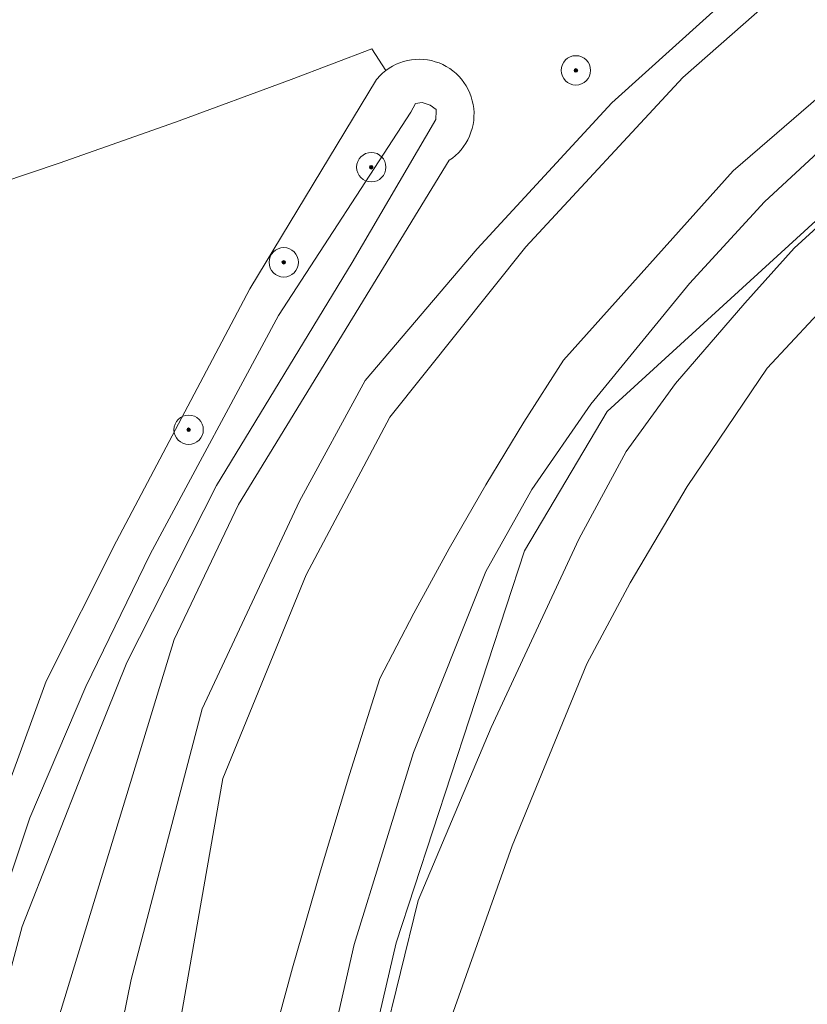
# Model space of a CAD drawing. Header units: metres. Extents: x 253395 to 254027, y 592765 to 593194.
# Tile 148 of 173: x 253894 to 253916, y 592837 to 592864. Entities that reach past the tile are written whole.
import ezdxf
from ezdxf.lldxf.tags import DXFTag

# ---------------------------------------------------------------- set-up
doc = ezdxf.new("R2010")
doc.units = ezdxf.units.M
for name, color, linetype, lineweight in [('B-WE-GR-BEPLANTING_CULTUUR_BOSPLANTSOEN-GV', 254, 'Continuous', 18), ('B-WE-GR-BOOM-S', 254, 'Continuous', 25), ('B-WE-KG-GRENS_PERCEEL-G', 254, 'KG-PERCEEL-SO', 18), ('B-WE-OG-TERREIN_BEGROEID-GV', 254, 'Continuous', 18), ('B-WE-OG-TERREIN_ERF-GV', 254, 'Continuous', 18), ('B-WE-OG-TERREIN_OEVER-GV', 254, 'Continuous', 18), ('B-WE-OG-WATER-GV', 254, 'Continuous', 18), ('B-WE-VH-HALFVERHARDING-GV', 254, 'Continuous', 18)]:
    doc.layers.add(name, color=color, linetype=linetype, lineweight=lineweight)
doc.styles.add('NLCS-ISO', font='txt')
doc.styles.get("Standard").update_dxf_attribs({"font": 'simplex.shx'})
tags = doc.linetypes.add('KG-PERCEEL-SO', pattern='A,5.5,-2,["P",Standard,S=1.8,R=0,X=-0.5,Y=-0.9],-2,5.5,-2,[5,NLCS.SHX,S=0.75,R=0,X=0,Y=0],-2', length=19).pattern_tags.tags
tags[6] = DXFTag(74, 10)

# ---------------------------------------------------------------- blocks, each defined once
blk = doc.blocks.new('SGR-BOOM_GBKN-SO')
at = {"linetype": 'ByBlock', "lineweight": 18}
h = blk.add_hatch(color=0, dxfattribs=at)
h.dxf.hatch_style = 1
edge = h.paths.add_edge_path()
edge.add_arc((0, 0), 0.25, 0, 360)
at = {"color": 0, "linetype": 'ByBlock', "lineweight": 18}
for radius in [2, 0.25]:
    blk.add_circle((0, 0), radius, dxfattribs=at)
at = {"color": 0, "linetype": 'ByBlock', "lineweight": 18, "style": 'NLCS-ISO'}
blk.add_attdef('SOORT', (2.5, 0), '', height=1.5, dxfattribs=at)

msp = doc.modelspace()

# ---------------------------------------------------------------- linework, layer by layer
at = {"layer": 'B-WE-GR-BEPLANTING_CULTUUR_BOSPLANTSOEN-GV'}
msp.add_lwpolyline([(253889.998, 592828.092), (253893.606, 592841.943), (253894.921, 592845.53), (253896.844, 592849.34), (253900.479, 592856.219), (253903.928, 592861.93), (253903.945, 592861.95), (253904.018, 592862.031), (253904.098, 592862.107), (253904.184, 592862.177), (253903.802, 592862.77), (253901.604, 592861.928), (253898.454, 592860.766), (253895.282, 592859.647), (253892.092, 592858.575), (253888.887, 592857.55), (253885.88, 592837.875), (253882.055, 592832.176)], dxfattribs=at)
at = {"layer": 'B-WE-KG-GRENS_PERCEEL-G'}
msp.add_lwpolyline([(253935.377, 592765.23), (253901.41, 592773.686), (253899.753, 592774.292), (253898.54, 592775.453), (253897.527, 592776.565), (253896.626, 592778.904), (253894.584, 592789.054), (253895.181, 592793.786), (253897.711, 592804.164), (253900.525, 592815.846), (253899.043, 592816.454), (253902.274, 592824.666), (253901.345, 592824.956), (253904.464, 592838.39), (253907.967, 592849.079), (253910.222, 592852.881), (253923.182, 592864.732), (253935.418, 592874.477), (253942.182, 592879.655), (253943.426, 592882.218)], dxfattribs=at)
at = {"layer": 'B-WE-OG-TERREIN_BEGROEID-GV'}
for points in [[(253901.187, 592821.903), (253901.927, 592825.18), (253900.844, 592825.489), (253900.38, 592825.951), (253900.024, 592826.699), (253899.859, 592827.229), (253900.919, 592835.065), (253901.642, 592837.715), (253902.401, 592840.355), (253903.196, 592842.985), (253904.026, 592845.603), (253904.946, 592847.384), (253905.908, 592849.143), (253906.91, 592850.879), (253907.952, 592852.591), (253909.034, 592854.279), (253913.659, 592859.443), (253934.175, 592877.148)], [(253917.59, 592866.654), (253912.281, 592861.982), (253908.001, 592857.369), (253904.296, 592852.725), (253902.014, 592848.428), (253899.745, 592842.875), (253897.811, 592831.889), (253895.948, 592823.416), (253897.066, 592823.038)], [(253896.069, 592831.625), (253897.24, 592837.395), (253899.179, 592844.774), (253901.835, 592850.431), (253903.623, 592853.722), (253906.678, 592857.316), (253910.345, 592861.297), (253915.4, 592865.853)], [(253892.092, 592858.575), (253895.282, 592859.647), (253898.454, 592860.766), (253901.604, 592861.928), (253903.802, 592862.77), (253904.184, 592862.177), (253904.272, 592862.239), (253904.366, 592862.296), (253904.464, 592862.345), (253904.565, 592862.387), (253904.669, 592862.422), (253904.775, 592862.449), (253904.883, 592862.468), (253904.992, 592862.479), (253905.101, 592862.483), (253905.21, 592862.478), (253905.319, 592862.465), (253905.427, 592862.444), (253905.532, 592862.416), (253905.636, 592862.38), (253905.736, 592862.337), (253905.834, 592862.286), (253905.927, 592862.228), (253906.015, 592862.164), (253906.099, 592862.093), (253906.177, 592862.017), (253906.25, 592861.935), (253906.316, 592861.848), (253906.376, 592861.756), (253906.429, 592861.66), (253906.475, 592861.56), (253906.513, 592861.458), (253906.544, 592861.353), (253906.567, 592861.246), (253906.583, 592861.137), (253906.59, 592861.028), (253906.589, 592860.919), (253906.581, 592860.81), (253906.564, 592860.701), (253906.54, 592860.595), (253906.507, 592860.49), (253906.468, 592860.388), (253906.42, 592860.289), (253906.366, 592860.194), (253906.305, 592860.103), (253906.238, 592860.016), (253906.164, 592859.935), (253906.085, 592859.86), (253906, 592859.79), (253905.911, 592859.727), (253900.166, 592850.343), (253898.416, 592846.665), (253894.366, 592833.42)]]:
    msp.add_lwpolyline(points, dxfattribs=at)
at = {"layer": 'B-WE-OG-TERREIN_ERF-GV'}
msp.add_lwpolyline([(253932.669, 592870.08), (253923.378, 592862.387), (253919.677, 592859.231), (253917.089, 592856.749), (253914.586, 592854.057), (253912.406, 592850.831), (253910.848, 592848.205), (253909.664, 592846.002), (253907.626, 592841.042), (253905.875, 592836.093), (253903.725, 592825.827), (253903.409, 592825.523), (253902.839, 592825.238), (253901.969, 592825.168), (253901.927, 592825.18), (253901.187, 592821.903)], dxfattribs=at)
at = {"layer": 'B-WE-OG-TERREIN_OEVER-GV'}
for points in [[(253934.175, 592877.148), (253913.659, 592859.443), (253909.034, 592854.279), (253907.952, 592852.591), (253906.91, 592850.879), (253905.908, 592849.143), (253904.946, 592847.384), (253904.026, 592845.603), (253903.196, 592842.985), (253902.401, 592840.355), (253901.642, 592837.715), (253900.919, 592835.065)], [(253894.366, 592833.42), (253898.416, 592846.665), (253900.166, 592850.343), (253905.911, 592859.727), (253906, 592859.79), (253906.085, 592859.86), (253906.164, 592859.935), (253906.238, 592860.016), (253906.305, 592860.103), (253906.366, 592860.194), (253906.42, 592860.289), (253906.468, 592860.388), (253906.507, 592860.49), (253906.54, 592860.595), (253906.564, 592860.701), (253906.581, 592860.81), (253906.589, 592860.919), (253906.59, 592861.028), (253906.583, 592861.137), (253906.567, 592861.246), (253906.544, 592861.353), (253906.513, 592861.458), (253906.475, 592861.56), (253906.429, 592861.66), (253906.376, 592861.756), (253906.316, 592861.848), (253906.25, 592861.935), (253906.177, 592862.017), (253906.099, 592862.093), (253906.015, 592862.164), (253905.927, 592862.228), (253905.834, 592862.286), (253905.736, 592862.337), (253905.636, 592862.38), (253905.532, 592862.416), (253905.427, 592862.444), (253905.319, 592862.465), (253905.21, 592862.478), (253905.101, 592862.483), (253904.992, 592862.479), (253904.883, 592862.468), (253904.775, 592862.449), (253904.669, 592862.422), (253904.565, 592862.387), (253904.464, 592862.345), (253904.366, 592862.296), (253904.272, 592862.239), (253904.184, 592862.177), (253904.098, 592862.107), (253904.018, 592862.031), (253903.945, 592861.95), (253903.928, 592861.93), (253900.479, 592856.219), (253896.844, 592849.34), (253894.921, 592845.53), (253893.606, 592841.943)], [(253892.453, 592835.029), (253893.351, 592838.447), (253894.479, 592841.799), (253896.003, 592845.38), (253897.756, 592848.993), (253901.262, 592855.495), (253904.863, 592861.044), (253904.995, 592861.274), (253905.173, 592861.302), (253905.395, 592861.228), (253905.554, 592861.108), (253905.554, 592861.075), (253905.553, 592860.844), (253903.272, 592856.937), (253899.571, 592850.862), (253897.123, 592846.034), (253895.996, 592843.242), (253894.273, 592838.839), (253893.243, 592835.027)], [(253902.425, 592834.4), (253903.326, 592838.35), (253904.942, 592843.583), (253906.913, 592848.519), (253908.164, 592850.749), (253909.772, 592853.076), (253912.47, 592856.369), (253914.512, 592858.597), (253917.425, 592861.296)], [(253917.082, 592858.945), (253915.318, 592857.329), (253913.97, 592855.831), (253912.086, 592853.643), (253910.737, 592851.789), (253909.445, 592849.401), (253907.058, 592844.269), (253905.068, 592839.551), (253904.108, 592835.62)], [(253905.875, 592836.093), (253907.626, 592841.042), (253909.664, 592846.002), (253910.848, 592848.205), (253912.406, 592850.831), (253914.586, 592854.057), (253917.089, 592856.749)]]:
    msp.add_lwpolyline(points, dxfattribs=at)
at = {"layer": 'B-WE-OG-WATER-GV'}
msp.add_lwpolyline([(253905.395, 592861.228), (253905.173, 592861.302), (253904.995, 592861.274), (253904.863, 592861.044), (253901.262, 592855.495), (253897.756, 592848.993), (253896.003, 592845.38), (253894.479, 592841.799), (253893.351, 592838.447), (253892.453, 592835.029), (253892.289, 592834.163), (253893.067, 592834.096), (253893.243, 592835.027), (253894.273, 592838.839), (253895.996, 592843.242), (253897.123, 592846.034), (253899.571, 592850.862), (253903.272, 592856.937), (253905.553, 592860.844), (253905.554, 592861.075), (253905.554, 592861.108)], close=True, dxfattribs=at)
for points in [[(253917.425, 592861.296), (253914.512, 592858.597), (253912.47, 592856.369), (253909.772, 592853.076), (253908.164, 592850.749), (253906.913, 592848.519), (253904.942, 592843.583), (253903.326, 592838.35), (253902.425, 592834.4)], [(253904.108, 592835.62), (253905.068, 592839.551), (253907.058, 592844.269), (253909.445, 592849.401), (253910.737, 592851.789), (253912.086, 592853.643), (253913.97, 592855.831), (253915.318, 592857.329), (253917.082, 592858.945)]]:
    msp.add_lwpolyline(points, dxfattribs=at)
at = {"layer": 'B-WE-VH-HALFVERHARDING-GV'}
msp.add_lwpolyline([(253915.4, 592865.853), (253910.345, 592861.297), (253906.678, 592857.316), (253903.623, 592853.722), (253901.835, 592850.431), (253899.179, 592844.774), (253897.24, 592837.395), (253896.069, 592831.625), (253894.844, 592823.756), (253895.014, 592823.732), (253895.948, 592823.416), (253897.811, 592831.889), (253899.745, 592842.875), (253902.014, 592848.428), (253904.296, 592852.725), (253908.001, 592857.369), (253912.281, 592861.982), (253917.59, 592866.654)], dxfattribs=at)

# ---------------------------------------------------------------- block references
at = {"layer": 'B-WE-GR-BOOM-S', "xscale": 0.2, "yscale": 0.2, "zscale": 0.2}
for p in [(253909.367, 592862.179), (253903.789, 592859.54), (253901.403, 592856.946), (253898.809, 592852.381)]:
    msp.add_blockref('SGR-BOOM_GBKN-SO', p, dxfattribs=at)

doc.saveas('drawing.dxf')
